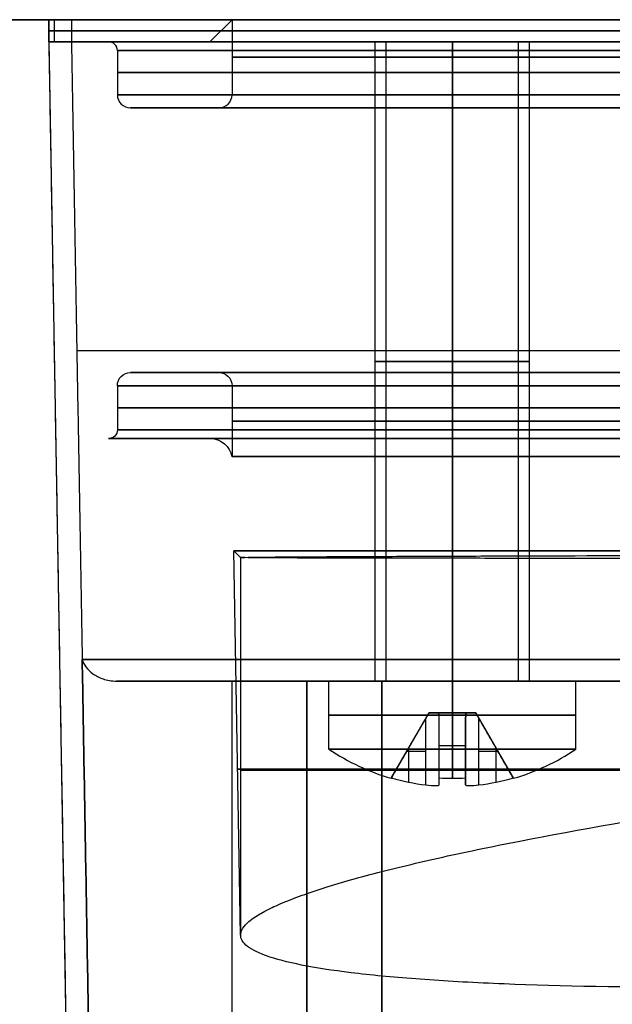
# Model space of a CAD drawing. Header units: millimetres. Extents: x -66 to 114, y 79 to 395.
# Tile 5 of 211: x -41 to -27, y 95 to 117. Entities that reach past the tile are written whole.
import ezdxf

# ---------------------------------------------------------------- set-up
doc = ezdxf.new("R2010")
doc.units = ezdxf.units.MM
doc.layers.add('Layer 01', color=7, linetype='Continuous', true_color=0x000000)

# ---------------------------------------------------------------- blocks, each defined once
blk = doc.blocks.new('Block 01')
at = {"layer": 'Layer 01'}
for p, q in [((-65.05, 116.973, -0.57), (-40.207, 116.973, -0.57)), ((-40.207, 116.973, -0.05), (-40.207, 116.473, -0.05)), ((-36.05, 116.973, -0.05), (-36.55, 116.473, -0.05)), ((-36.05, 116.973, -0.05), (-36.05, 115.273, -0.05)), ((-40.207, 116.723, -12.05), (-40.207, 116.723, 11.95)), ((-40.207, 116.473, -0.05), (-39.609, 82.232, -0.05)), ((-38.85, 116.473, -0.05), (-36.55, 116.473, -0.05)), ((-32.8, 116.473, 30.95), (-32.55, 116.473, 30.95)), ((-32.8, 101.973, 30.95), (-32.8, 116.473, 30.95)), ((-32.8, 116.473, -31.05), (-32.55, 116.473, -31.05)), ((-32.8, 101.973, -31.05), (-32.8, 116.473, -31.05)), ((-32.55, 101.973, 30.95), (-32.55, 116.473, 30.95)), ((-32.55, 101.973, -31.05), (-32.55, 116.473, -31.05)), ((-31.05, 116.473, 32.7), (-31.05, 116.473, 32.45)), ((-31.05, 116.473, 29.45), (-31.05, 116.473, 29.2)), ((-31.05, 116.473, -29.3), (-31.05, 116.473, -29.55)), ((-31.05, 116.473, -32.55), (-31.05, 116.473, -32.8)), ((-29.55, 101.973, 30.95), (-29.55, 116.473, 30.95)), ((-29.55, 116.473, 30.95), (-29.3, 116.473, 30.95)), ((-29.55, 101.973, -31.05), (-29.55, 116.473, -31.05)), ((-29.55, 116.473, -31.05), (-29.3, 116.473, -31.05)), ((-29.3, 101.973, 30.95), (-29.3, 116.473, 30.95)), ((-29.3, 101.973, -31.05), (-29.3, 116.473, -31.05)), ((-38.65, 116.273, -0.05), (-38.65, 115.273, -0.05)), ((-36.35, 114.973, -0.05), (-38.35, 114.973, -0.05)), ((-36.35, 108.973, -0.05), (-38.35, 108.973, -0.05)), ((-38.65, 108.673, -0.05), (-38.65, 107.673, -0.05)), ((-36.05, 108.673, -0.05), (-36.05, 107.065, -0.05)), ((-38.85, 107.473, -0.05), (-36.542, 107.473, -0.05)), ((-35.854, 96.21, -0.05), (-36.006, 104.929, -0.05)), ((-35.854, 104.777, -0.05), (-36.006, 104.929, -0.05)), ((-35.854, 104.777), (-35.854, 96.214)), ((-33.702, 101.973, 31.847), (-35.689, 101.973, 31.847)), ((-35.689, 101.973, -31.947), (-33.702, 101.973, -31.947)), ((-34.35, 101.973, 26.354), (-34.35, 82.465, 26.013)), ((-34.35, 82.465, -26.113), (-34.35, 101.973, -26.454)), ((-33.85, 100.431, -31.05), (-33.85, 101.973, -31.05)), ((-33.85, 100.431, 30.95), (-33.85, 101.973, 30.95)), ((-32.55, 101.973, 30.95), (-32.8, 101.973, 30.95)), ((-32.55, 101.973, -31.05), (-32.8, 101.973, -31.05)), ((-31.947, 101.973, 35.589), (-31.947, 101.973, 33.602)), ((-31.947, 101.973, 28.298), (-31.947, 101.973, 26.394)), ((-31.947, 101.973, -26.494), (-31.947, 101.973, -28.398)), ((-31.947, 101.973, -33.702), (-31.947, 101.973, -35.689)), ((-31.05, 101.973, 32.7), (-31.05, 101.973, 32.45)), ((-31.05, 101.973, 29.45), (-31.05, 101.973, 29.2)), ((-31.05, 101.973, -29.3), (-31.05, 101.973, -29.55)), ((-31.05, 101.973, -32.55), (-31.05, 101.973, -32.8)), ((-29.3, 101.973, 30.95), (-29.55, 101.973, 30.95)), ((-29.3, 101.973, -31.05), (-29.55, 101.973, -31.05)), ((-26.494, 101.973, 31.847), (-28.398, 101.973, 31.847)), ((-28.398, 101.973, -31.947), (-26.494, 101.973, -31.947)), ((-28.25, 100.431, 30.95), (-28.25, 101.973, 30.95)), ((-28.25, 100.431, -31.05), (-28.25, 101.973, -31.05)), ((-32.437, 99.769, 30.95), (-31.58, 101.253, 30.95)), ((-32.437, 99.769, -31.05), (-31.58, 101.253, -31.05)), ((-30.52, 101.253, 30.95), (-31.58, 101.253, 30.95)), ((-30.52, 101.253, -31.05), (-31.58, 101.253, -31.05)), ((-31.05, 101.253, 31.48), (-31.05, 101.253, 30.42)), ((-31.05, 101.253, -30.52), (-31.05, 101.253, -31.58)), ((-31.05, 101.253, 31.48), (-31.05, 99.769, 32.337)), ((-31.05, 99.769, 29.563), (-31.05, 101.253, 30.42)), ((-31.05, 101.253, -30.52), (-31.05, 99.769, -29.663)), ((-31.05, 99.769, -32.437), (-31.05, 101.253, -31.58)), ((-30.52, 101.253, 30.95), (-29.663, 99.769, 30.95)), ((-30.52, 101.253, -31.05), (-29.663, 99.769, -31.05)), ((-32.008, 100.511, 30.65), (-32.008, 100.511, 31.25)), ((-32.008, 100.511, -31.35), (-32.008, 100.511, -30.75)), ((-30.75, 100.507, 31.911), (-31.35, 100.507, 31.911)), ((-30.75, 100.507, 29.989), (-31.35, 100.507, 29.989)), ((-30.75, 100.507, -30.089), (-31.35, 100.507, -30.089)), ((-30.75, 100.507, -32.011), (-31.35, 100.507, -32.011)), ((-30.092, 100.511, 30.65), (-30.092, 100.511, 31.25)), ((-30.092, 100.511, -31.35), (-30.092, 100.511, -30.75)), ((-31.65, 100.375, 31.25), (-32.087, 100.375, 31.25)), ((-31.65, 100.375, 30.65), (-32.087, 100.375, 30.65)), ((-31.65, 100.375, -30.75), (-32.087, 100.375, -30.75)), ((-31.65, 100.375, -31.35), (-32.087, 100.375, -31.35)), ((-32.041, 99.682, 31.25), (-32.041, 100.455, 31.25)), ((-32.041, 99.682, 30.65), (-32.041, 100.455, 30.65)), ((-32.041, 99.682, -30.75), (-32.041, 100.455, -30.75)), ((-32.041, 99.682, -31.35), (-32.041, 100.455, -31.35)), ((-31.35, 99.682, 31.941), (-31.35, 100.455, 31.941)), ((-31.35, 99.682, 29.959), (-31.35, 100.455, 29.959)), ((-31.35, 99.682, -30.059), (-31.35, 100.455, -30.059)), ((-31.35, 99.682, -32.041), (-31.35, 100.455, -32.041)), ((-31.35, 100.375, 31.987), (-31.35, 100.375, 31.55)), ((-31.35, 100.375, 30.35), (-31.35, 100.375, 29.913)), ((-31.35, 100.375, -30.013), (-31.35, 100.375, -30.45)), ((-31.35, 100.375, -31.65), (-31.35, 100.375, -32.087)), ((-30.75, 99.682, 29.959), (-30.75, 100.455, 29.959)), ((-30.75, 99.682, 31.941), (-30.75, 100.455, 31.941)), ((-30.75, 99.682, -32.041), (-30.75, 100.455, -32.041)), ((-30.75, 99.682, -30.059), (-30.75, 100.455, -30.059)), ((-30.75, 100.375, 29.913), (-30.75, 100.375, 30.35)), ((-30.75, 100.375, 31.55), (-30.75, 100.375, 31.987)), ((-30.75, 100.375, -32.087), (-30.75, 100.375, -31.65)), ((-30.75, 100.375, -30.45), (-30.75, 100.375, -30.013)), ((-30.013, 100.375, 30.65), (-30.45, 100.375, 30.65)), ((-30.013, 100.375, 31.25), (-30.45, 100.375, 31.25)), ((-30.013, 100.375, -31.35), (-30.45, 100.375, -31.35)), ((-30.013, 100.375, -30.75), (-30.45, 100.375, -30.75)), ((-30.059, 99.682, 30.65), (-30.059, 100.455, 30.65)), ((-30.059, 99.682, 31.25), (-30.059, 100.455, 31.25)), ((-30.059, 99.682, -31.35), (-30.059, 100.455, -31.35)), ((-30.059, 99.682, -30.75), (-30.059, 100.455, -30.75)), ((-39.908, 99.352, -12.05), (-39.908, 99.352, 11.95))]:
    blk.add_line(p, q, dxfattribs=at)
at = {"layer": 'Layer 01', "extrusion": (3.85101e-15, 1, 1.12545e-23)}
blk.add_arc((38.469, -59.56, 116.973), 4, 274.4425, 360, dxfattribs=at)
at = {"layer": 'Layer 01', "extrusion": (-2.74758e-14, -1, -2.50297e-15)}
blk.add_arc((84.7, -12.05, -116.973), 124.907, 180, 185.20512, dxfattribs=at)
at = {"layer": 'Layer 01', "extrusion": (-9.58611e-16, -1, 8.73269e-17)}
blk.add_arc((-21.747, 21.647, -116.973), 18.019, 95.2051, 174.7949, dxfattribs=at)
at = {"layer": 'Layer 01', "extrusion": (-8.73269e-17, -1, -9.58611e-16)}
blk.add_arc((-21.747, -21.747, -116.973), 18.019, 185.2051, 264.7949, dxfattribs=at)
at = {"layer": 'Layer 01', "extrusion": (0, -1, 0)}
for centre, radius, start, end in [((-0.05, -0.05, -116.973), 36, 90, 270), ((84.7, 11.95, -116.473), 124.907, 174.79488, 180), ((84.7, -12.05, -116.473), 124.907, 180, 185.20512), ((-21.747, 21.647, -116.473), 18.019, 95.2051, 174.7949), ((-21.747, -21.747, -116.473), 18.019, 185.2051, 264.7949), ((-32.65, -32.65, -101.973), 6.196, 0, 90), ((-31.65, 31.55, -100.428), 0.3, 270, 0), ((-31.65, 30.35, -100.428), 0.3, 0, 90), ((-31.65, -30.45, -100.428), 0.3, 270, 0), ((-31.65, -31.65, -100.428), 0.3, 0, 90), ((-31.05, 30.95, -100.431), 2.8, 360, 90), ((-31.05, 30.95, -100.431), 2.8, 270, 0), ((-31.05, -31.05, -100.431), 2.8, 270, 0), ((-30.45, 30.35, -100.428), 0.3, 90, 180), ((-30.45, 31.55, -100.428), 0.3, 180, 270), ((-30.45, -31.65, -100.428), 0.3, 90, 180), ((-30.45, -30.45, -100.428), 0.3, 180, 270), ((0, 0, -99.951), 35.854, 122.5882, 270)]:
    blk.add_arc(centre, radius, start, end, dxfattribs=at)
at = {"layer": 'Layer 01', "extrusion": (0, 1, 0)}
for centre, radius, start, end in [((21.747, 21.647, 116.723), 18.019, 5.2051, 84.7949), ((21.747, -21.747, 116.723), 18.019, 275.2051, 354.7949), ((31.05, 30.95, 109.223), 1.75, 270, 90), ((31.05, -31.05, 109.223), 1.75, 270, 90), ((31.05, 30.95, 109.223), 1.5, 270, 90), ((31.05, -31.05, 109.223), 1.5, 270, 90), ((31.05, 30.95, 109.223), 1.75, 90, 270), ((31.05, 30.95, 109.223), 1.5, 90, 270), ((31.05, -31.05, 109.223), 1.75, 90, 270), ((31.05, -31.05, 109.223), 1.5, 90, 270), ((21.747, 21.647, 101.973), 17.275, 11.6168, 45), ((21.747, -21.747, 101.973), 17.275, 315, 348.3832), ((31.05, -31.05, 101.202), 2.8, 270, 90), ((31.05, 30.95, 101.202), 2.8, 270, 90), ((31.05, 30.95, 101.202), 2.8, 90, 270), ((31.05, -31.05, 101.202), 2.8, 90, 270), ((31.05, -31.05, 100.431), 2.8, 360, 90), ((31.05, 30.95, 100.431), 2.8, 360, 90), ((31.05, 30.95, 100.431), 2.8, 270, 0)]:
    blk.add_arc(centre, radius, start, end, dxfattribs=at)
at = {"layer": 'Layer 01', "extrusion": (-2.78858e-16, 1, -1.8313e-16)}
blk.add_arc((0.05, -0.05, 116.473), 38.8, 270, 90, dxfattribs=at)
at = {"layer": 'Layer 01'}
for centre, radius, start, end in [((-38.85, 116.273, -0.05), 0.2, 0, 90), ((-38.35, 115.273, -0.05), 0.3, 180, 270), ((-36.35, 115.273, -0.05), 0.3, 270, 0), ((-31.05, 104.573, -31.05), 5, 235.9442, 253.8979), ((-31.05, 104.573, 30.95), 5, 235.9442, 253.8979), ((-31.05, 104.573, -31.05), 5, 286.1021, 304.0558), ((-31.05, 104.573, 30.95), 5, 286.1021, 304.0558), ((-31.05, 104.573, -31.05), 5, 286.1021, 304.0558), ((-31.05, 104.573, 30.95), 5, 286.1021, 304.0558), ((-31.05, 104.573, -30.75), 4.991, 253.9235, 263.0954), ((-31.05, 104.573, 31.25), 4.991, 253.9235, 263.0954), ((-31.05, 104.573, 30.65), 4.991, 253.9235, 263.0954), ((-31.05, 104.573, -31.35), 4.991, 253.9235, 263.0954), ((-31.05, 104.573, -30.75), 4.991, 276.9046, 286.0765), ((-31.05, 104.573, 31.25), 4.991, 276.9046, 286.0765), ((-31.05, 104.573, 30.65), 4.991, 276.9046, 286.0765), ((-31.05, 104.573, -31.35), 4.991, 276.9046, 286.0765)]:
    blk.add_arc(centre, radius, start, end, dxfattribs=at)
at = {"layer": 'Layer 01', "extrusion": (0, 1, -1.94669e-16)}
blk.add_arc((0.05, -0.05, 116.473), 36.5, 270, 90, dxfattribs=at)
at = {"layer": 'Layer 01', "extrusion": (2.78858e-16, -1, -4.06024e-15)}
blk.add_arc((-31.05, -31.05, -116.473), 1.75, 90, 270, dxfattribs=at)
at = {"layer": 'Layer 01', "extrusion": (2.78858e-16, -1, 0)}
for start, end in [(90, 270), (270, 90)]:
    blk.add_arc((-31.05, 30.95, -116.473), 1.75, start, end, dxfattribs=at)
at = {"layer": 'Layer 01', "extrusion": (1.06392e-29, -1, -4.73695e-15)}
for centre in [(-31.05, 30.95, -116.473), (-31.05, -31.05, -116.473)]:
    blk.add_arc(centre, 1.5, 90, 270, dxfattribs=at)
at = {"layer": 'Layer 01', "extrusion": (0, 1, 4.73695e-15)}
for centre in [(31.05, 30.95, 116.473), (31.05, -31.05, 116.473)]:
    blk.add_arc(centre, 1.5, 90, 270, dxfattribs=at)
at = {"layer": 'Layer 01', "extrusion": (2.78858e-16, -1, 4.06024e-15)}
blk.add_arc((-31.05, -31.05, -116.473), 1.75, 270, 90, dxfattribs=at)
at = {"layer": 'Layer 01', "extrusion": (2.78858e-16, -1, 3.68157e-16)}
for centre in [(-0.05, -0.05, -116.273), (-0.05, -0.05, -115.273)]:
    blk.add_arc(centre, 38.6, 90, 270, dxfattribs=at)
at = {"layer": 'Layer 01', "extrusion": (2.77556e-16, -1, 3.88578e-16)}
for centre in [(-0.05, -0.05, -116.123), (-0.05, -0.05, -107.869)]:
    blk.add_arc(centre, 36, 90, 270, dxfattribs=at)
at = {"layer": 'Layer 01', "extrusion": (2.77556e-16, -1, 3.60822e-16)}
for centre in [(-0.05, -0.05, -115.773), (-0.05, -0.05, -108.173)]:
    blk.add_arc(centre, 38.6, 90, 270, dxfattribs=at)
at = {"layer": 'Layer 01', "extrusion": (-2.78858e-16, 1, -3.94746e-16)}
blk.add_arc((0.05, -0.05, 115.273), 36, 270, 90, dxfattribs=at)
at = {"layer": 'Layer 01', "extrusion": (2.77556e-16, -1, 4.57967e-16)}
for centre, radius in [((-0.05, -0.05, -115.273), 36), ((-0.05, -0.05, -114.973), 38.3)]:
    blk.add_arc(centre, radius, 90, 270, dxfattribs=at)
at = {"layer": 'Layer 01', "extrusion": (2.78858e-16, -1, 3.71041e-16)}
for centre in [(-0.05, -0.05, -114.973), (-0.05, -0.05, -108.973)]:
    blk.add_arc(centre, 38.3, 90, 270, dxfattribs=at)
at = {"layer": 'Layer 01', "extrusion": (2.78858e-16, -1, 3.91484e-16)}
for centre in [(-0.05, -0.05, -114.973), (-0.05, -0.05, -108.973)]:
    blk.add_arc(centre, 36.3, 90, 270, dxfattribs=at)
at = {"layer": 'Layer 01', "extrusion": (-2.11336e-16, 1, -6.34009e-16)}
blk.add_arc((21.747, 21.647, 109.469), 17.897, 5.2051, 84.7949, dxfattribs=at)
at = {"layer": 'Layer 01', "extrusion": (-4.59241e-16, -4.56665e-16, -1)}
blk.add_arc((38.35, 108.673, 0.05), 0.3, 0, 90, dxfattribs=at)
at = {"layer": 'Layer 01', "extrusion": (-2.77556e-16, 1, -4.57967e-16)}
for centre, radius in [((0.05, -0.05, 108.973), 38.3), ((0.05, -0.05, 108.673), 36), ((0.05, -0.05, 107.473), 38.8)]:
    blk.add_arc(centre, radius, 270, 90, dxfattribs=at)
at = {"layer": 'Layer 01', "extrusion": (-4.59157e-16, -4.56665e-16, -1)}
blk.add_arc((36.35, 108.673, 0.05), 0.3, 90, 180, dxfattribs=at)
at = {"layer": 'Layer 01', "extrusion": (-2.78858e-16, 1, -3.68157e-16)}
for centre in [(0.05, -0.05, 108.673), (0.05, -0.05, 107.673)]:
    blk.add_arc(centre, 38.6, 270, 90, dxfattribs=at)
at = {"layer": 'Layer 01', "extrusion": (2.78858e-16, -1, 3.94746e-16)}
blk.add_arc((-0.05, -0.05, -108.673), 36, 90, 270, dxfattribs=at)
at = {"layer": 'Layer 01', "extrusion": (-4.59222e-16, -4.56665e-16, -1)}
blk.add_arc((38.85, 107.673, 0.05), 0.2, 180, 270, dxfattribs=at)
at = {"layer": 'Layer 01', "extrusion": (2.78858e-16, -1, 3.66259e-16)}
blk.add_arc((-0.05, -0.05, -107.473), 38.8, 90, 270, dxfattribs=at)
at = {"layer": 'Layer 01', "extrusion": (-2.78858e-16, 1, -3.89429e-16)}
blk.add_arc((0.05, -0.05, 107.473), 36.492, 270, 90, dxfattribs=at)
at = {"layer": 'Layer 01', "extrusion": (-4.59243e-16, -4.59269e-16, -1)}
blk.add_arc((36.542, 106.973, 0.05), 0.5, 90, 169.4346, dxfattribs=at)
at = {"layer": 'Layer 01', "extrusion": (-2.78858e-16, 1, 1.28326e-31)}
blk.add_arc((0.05, -0.05, 107.065), 36, 270, 90, dxfattribs=at)
at = {"layer": 'Layer 01', "extrusion": (2.78858e-16, -1, -9.83472e-32)}
blk.add_arc((-0.05, -0.05, -104.929), 35.956, 90, 270, dxfattribs=at)
at = {"layer": 'Layer 01', "extrusion": (8.56594e-17, -1, 7.97611e-16)}
blk.add_arc((-21.747, 21.647, -102.465), 17.775, 95.2051, 174.7949, dxfattribs=at)
at = {"layer": 'Layer 01', "extrusion": (3.49312e-16, -1, 1.23258e-15)}
blk.add_arc((-21.747, -21.747, -102.465), 17.775, 185.2051, 264.7949, dxfattribs=at)
at = {"layer": 'Layer 01', "extrusion": (-7.70981e-16, 1, -2.86182e-16)}
blk.add_arc((21.747, 21.647, 101.973), 17.275, 11.6168, 78.3832, dxfattribs=at)
at = {"layer": 'Layer 01', "extrusion": (-1.78225e-16, -1, 3.79837e-16)}
blk.add_arc((-36.05, 22.95, -101.973), 3.404, 90, 140.2733, dxfattribs=at)
at = {"layer": 'Layer 01', "extrusion": (-1.11809e-16, -1, -1.18067e-14)}
blk.add_arc((-36.05, -23.05, -101.973), 3.404, 219.7267, 270, dxfattribs=at)
at = {"layer": 'Layer 01', "extrusion": (2.58274e-15, 1, 4.68412e-16)}
blk.add_arc((21.747, -21.747, 101.973), 17.275, 281.6168, 348.3832, dxfattribs=at)
at = {"layer": 'Layer 01', "extrusion": (2.78858e-16, -1, -2.53765e-15)}
blk.add_arc((-31.05, -31.05, -101.973), 2.8, 90, 270, dxfattribs=at)
at = {"layer": 'Layer 01', "extrusion": (2.78858e-16, -1, -1.76911e-31)}
blk.add_arc((-31.05, 30.95, -101.973), 2.8, 90, 270, dxfattribs=at)
at = {"layer": 'Layer 01', "extrusion": (-2.78858e-16, 1, 0)}
for start, end in [(270, 90), (90, 270)]:
    blk.add_arc((31.05, 30.95, 101.973), 1.75, start, end, dxfattribs=at)
at = {"layer": 'Layer 01', "extrusion": (-2.78858e-16, 1, -4.06024e-15)}
blk.add_arc((31.05, -31.05, 101.973), 1.75, 270, 90, dxfattribs=at)
at = {"layer": 'Layer 01', "extrusion": (2.29355e-15, -1, -1.33815e-29)}
blk.add_arc((-32.65, 32.55, -101.973), 6.196, 270, 360, dxfattribs=at)
at = {"layer": 'Layer 01', "extrusion": (-2.78858e-16, 1, -3.30234e-31)}
blk.add_arc((31.05, 30.95, 101.973), 1.5, 270, 90, dxfattribs=at)
at = {"layer": 'Layer 01', "extrusion": (-2.78858e-16, 1, -4.73695e-15)}
blk.add_arc((31.05, -31.05, 101.973), 1.5, 270, 90, dxfattribs=at)
at = {"layer": 'Layer 01', "extrusion": (2.78858e-16, -1, 1.76911e-31)}
blk.add_arc((-31.05, 30.95, -101.973), 2.8, 270, 90, dxfattribs=at)
at = {"layer": 'Layer 01', "extrusion": (2.78858e-16, -1, 2.53765e-15)}
blk.add_arc((-31.05, -31.05, -101.973), 2.8, 270, 90, dxfattribs=at)
at = {"layer": 'Layer 01', "extrusion": (-2.78858e-16, 1, 3.30234e-31)}
blk.add_arc((31.05, 30.95, 101.973), 1.5, 90, 270, dxfattribs=at)
at = {"layer": 'Layer 01', "extrusion": (-2.78858e-16, 1, 4.06024e-15)}
blk.add_arc((31.05, -31.05, 101.973), 1.75, 90, 270, dxfattribs=at)
at = {"layer": 'Layer 01', "extrusion": (-2.78858e-16, 1, 4.73695e-15)}
blk.add_arc((31.05, -31.05, 101.973), 1.5, 90, 270, dxfattribs=at)
at = {"layer": 'Layer 01', "extrusion": (8.41421e-14, -1, -2.00666e-14)}
blk.add_arc((-31.65, 31.55, -101.253), 0.3, 283.4833, 346.5167, dxfattribs=at)
at = {"layer": 'Layer 01', "extrusion": (2.04308e-14, -1, 8.45064e-14)}
blk.add_arc((-31.65, 30.35, -101.253), 0.3, 13.4833, 76.5167, dxfattribs=at)
at = {"layer": 'Layer 01', "extrusion": (3.13786e-16, -1, -3.13786e-16)}
blk.add_arc((-31.65, -30.45, -101.253), 0.3, 283.4833, 346.5167, dxfattribs=at)
at = {"layer": 'Layer 01', "extrusion": (-1.00662e-16, -1, -1.00662e-16)}
blk.add_arc((-31.65, -31.65, -101.253), 0.3, 13.4833, 76.5167, dxfattribs=at)
at = {"layer": 'Layer 01', "extrusion": (-8.49763e-14, -1, 2.09008e-14)}
blk.add_arc((-30.45, 30.35, -101.253), 0.3, 103.4833, 166.5167, dxfattribs=at)
at = {"layer": 'Layer 01', "extrusion": (-1.99869e-14, -1, -8.40624e-14)}
blk.add_arc((-30.45, 31.55, -101.253), 0.3, 193.4833, 256.5167, dxfattribs=at)
at = {"layer": 'Layer 01', "extrusion": (-6.91966e-16, -1, 6.91966e-16)}
blk.add_arc((-30.45, -31.65, -101.253), 0.3, 103.4833, 166.5167, dxfattribs=at)
at = {"layer": 'Layer 01', "extrusion": (2.21982e-16, -1, 2.21982e-16)}
blk.add_arc((-30.45, -30.45, -101.253), 0.3, 193.4833, 256.5167, dxfattribs=at)
at = {"layer": 'Layer 01', "extrusion": (-2.15009e-30, 1, -2.15009e-30)}
blk.add_arc((31.05, -31.05, 100.431), 2.8, 270, 0, dxfattribs=at)
at = {"layer": 'Layer 01', "extrusion": (2.78858e-16, -1, 2.78858e-16)}
blk.add_arc((-31.05, -31.05, -100.431), 2.8, 360, 90, dxfattribs=at)
at = {"layer": 'Layer 01', "extrusion": (-1, -3.18628e-31, -4.59192e-16)}
for centre, start, end in [((-104.573, -31.05, 31.05), 16.1021, 34.0558), ((-104.573, 30.95, 31.05), 16.1021, 34.0558), ((-104.573, 30.95, 31.05), 325.9442, 343.8979), ((-104.573, -31.05, 31.05), 325.9442, 343.8979)]:
    blk.add_arc(centre, 5, start, end, dxfattribs=at)
at = {"layer": 'Layer 01', "extrusion": (-2.79051e-16, 1, -4.59441e-16)}
blk.add_arc((0.05, -0.05, 99.977), 35.869, 270, 57.8998, dxfattribs=at)
at = {"layer": 'Layer 01', "extrusion": (-0.866025, 0.5, -7.73405e-15)}
blk.add_arc((-75.038, 30.95, 77.976), 4.854, 360, 3.5437, dxfattribs=at)
at = {"layer": 'Layer 01', "extrusion": (0.866025, -0.5, -7.93265e-15)}
blk.add_arc((75.038, 30.95, -77.976), 4.854, 180, 183.5437, dxfattribs=at)
at = {"layer": 'Layer 01', "extrusion": (-0.866025, 0.5, 1.13283e-13)}
blk.add_arc((-75.038, -31.05, 77.976), 4.854, 360, 3.5437, dxfattribs=at)
at = {"layer": 'Layer 01', "extrusion": (0.866025, -0.5, 7.40284e-14)}
blk.add_arc((75.038, -31.05, -77.976), 4.854, 180, 183.5437, dxfattribs=at)
at = {"layer": 'Layer 01', "extrusion": (0, 0.5, 0.866025)}
blk.add_arc((31.05, -75.088, 77.889), 4.854, 86.4563, 93.5437, dxfattribs=at)
at = {"layer": 'Layer 01', "extrusion": (-1, -1.04361e-13, 2.12146e-14)}
blk.add_arc((-104.573, 30.95, 31.35), 4.991, 6.9046, 16.0765, dxfattribs=at)
at = {"layer": 'Layer 01', "extrusion": (1, -4.93224e-15, -1.00263e-15)}
for centre in [(104.573, 30.95, -31.35), (104.573, -31.05, -31.35)]:
    blk.add_arc(centre, 4.991, 186.9046, 196.0765, dxfattribs=at)
at = {"layer": 'Layer 01', "extrusion": (5.1279e-15, -0.5, 0.866025)}
blk.add_arc((-31.05, 106.038, -24.282), 4.854, 266.4563, 273.5437, dxfattribs=at)
at = {"layer": 'Layer 01', "extrusion": (-6.71448e-15, 0.5, 0.866025)}
blk.add_arc((31.05, -106.088, 24.196), 4.854, 86.4563, 93.5437, dxfattribs=at)
at = {"layer": 'Layer 01', "extrusion": (-1, -9.30937e-14, 1.89242e-14)}
blk.add_arc((-104.573, -31.05, 31.35), 4.991, 6.9046, 16.0765, dxfattribs=at)
at = {"layer": 'Layer 01', "extrusion": (1.18424e-14, -0.5, 0.866025)}
blk.add_arc((-31.05, 75.038, -77.976), 4.854, 266.4563, 273.5437, dxfattribs=at)
at = {"layer": 'Layer 01', "extrusion": (-1, 6.12688e-14, 7.9123e-15)}
for centre in [(-104.573, 30.95, 30.75), (-104.573, -31.05, 30.75)]:
    blk.add_arc(centre, 4.991, 343.9235, 353.0954, dxfattribs=at)
at = {"layer": 'Layer 01', "extrusion": (1, -5.60588e-14, 6.8532e-15)}
blk.add_arc((104.573, 30.95, -30.75), 4.991, 163.9235, 173.0954, dxfattribs=at)
at = {"layer": 'Layer 01', "extrusion": (1, -6.7184e-14, 9.11474e-15)}
blk.add_arc((104.573, -31.05, -30.75), 4.991, 163.9235, 173.0954, dxfattribs=at)
at = {"layer": 'Layer 01', "extrusion": (-0.866025, -0.5, 5.27907e-14)}
blk.add_arc((-106.088, 30.95, -24.196), 4.854, 356.4563, 0, dxfattribs=at)
at = {"layer": 'Layer 01', "extrusion": (0.866025, 0.5, 4.66374e-14)}
blk.add_arc((106.088, 30.95, 24.196), 4.854, 176.4563, 180, dxfattribs=at)
at = {"layer": 'Layer 01', "extrusion": (-0.866025, -0.5, 3.1549e-14)}
blk.add_arc((-106.088, -31.05, -24.196), 4.854, 356.4563, 0, dxfattribs=at)
at = {"layer": 'Layer 01', "extrusion": (0.866025, 0.5, 4.60195e-14)}
blk.add_arc((106.088, -31.05, 24.196), 4.854, 176.4563, 180, dxfattribs=at)
at = {"layer": 'Layer 01'}
for points in [[(-40.207, 116.973, 11.95), (-40.207, 116.723, 11.95), (-40.207, 116.473, 11.95)], [(-40.207, 116.973, -12.05), (-40.207, 116.973, -0.05), (-40.207, 116.973, 11.95)], [(-40.207, 116.473, -12.05), (-40.207, 116.723, -12.05), (-40.207, 116.973, -12.05)], [(-40.078, 116.473, 17.622), (-40.078, 116.723, 17.622), (-40.078, 116.973, 17.622)], [(-40.078, 116.473, -17.722), (-40.078, 116.723, -17.722), (-40.078, 116.973, -17.722)], [(-39.692, 116.973, 23.282), (-39.692, 116.723, 23.282), (-39.692, 116.473, 23.282)], [(-39.692, 116.973, -23.382), (-39.692, 116.723, -23.382), (-39.692, 116.473, -23.382)], [(-30.55, 116.973, 60.242), (-30.55, 116.973, 59.661), (-30.55, 116.973, 59.08)], [(-40.207, 116.473, 11.95), (-39.908, 99.352, 11.95), (-39.609, 82.232, 11.95)], [(-40.207, 116.473, -12.05), (-39.908, 99.352, -12.05), (-39.609, 82.232, -12.05)], [(-40.207, 116.473, 11.95), (-40.207, 116.473, -0.05), (-40.207, 116.473, -12.05)], [(-39.692, 116.473, 23.282), (-39.57, 109.469, 23.271), (-39.448, 102.465, 23.26)], [(-39.692, 116.473, -23.382), (-39.57, 109.469, -23.371), (-39.448, 102.465, -23.36)], [(-31.05, 116.473, 32.7), (-31.05, 109.223, 32.7), (-31.05, 101.973, 32.7)], [(-31.05, 101.973, 29.2), (-31.05, 109.223, 29.2), (-31.05, 116.473, 29.2)], [(-31.05, 101.973, 32.45), (-31.05, 109.223, 32.45), (-31.05, 116.473, 32.45)], [(-31.05, 116.473, 29.45), (-31.05, 109.223, 29.45), (-31.05, 101.973, 29.45)], [(-31.05, 116.473, -29.3), (-31.05, 109.223, -29.3), (-31.05, 101.973, -29.3)], [(-31.05, 101.973, -32.8), (-31.05, 109.223, -32.8), (-31.05, 116.473, -32.8)], [(-31.05, 101.973, -29.55), (-31.05, 109.223, -29.55), (-31.05, 116.473, -29.55)], [(-31.05, 116.473, -32.55), (-31.05, 109.223, -32.55), (-31.05, 101.973, -32.55)], [(-39.448, 102.465, 23.26), (-39.275, 92.465, 23.244), (-39.101, 82.465, 23.228)], [(-39.101, 82.465, -23.328), (-39.275, 92.465, -23.344), (-39.448, 102.465, -23.36)], [(-32.65, 101.973, 26.354), (-34.35, 101.973, 26.354), (-36.05, 101.973, 26.354)], [(-36.05, 82.465, -26.113), (-36.05, 92.219, -26.284), (-36.05, 101.973, -26.454)], [(-36.05, 101.973, -26.454), (-34.35, 101.973, -26.454), (-32.65, 101.973, -26.454)], [(-36.05, 82.465, 26.013), (-36.05, 92.219, 26.184), (-36.05, 101.973, 26.354)], [(-32.65, 82.465, 26.013), (-32.65, 92.219, 26.184), (-32.65, 101.973, 26.354)], [(-32.65, 101.973, -26.454), (-32.65, 92.219, -26.284), (-32.65, 82.465, -26.113)], [(-31.05, 100.431, -28.25), (-31.05, 101.202, -28.25), (-31.05, 101.973, -28.25)], [(-31.05, 101.973, -33.85), (-31.05, 101.202, -33.85), (-31.05, 100.431, -33.85)], [(-31.05, 100.431, 33.75), (-31.05, 101.202, 33.75), (-31.05, 101.973, 33.75)], [(-31.05, 101.973, 28.15), (-31.05, 101.202, 28.15), (-31.05, 100.431, 28.15)], [(-31.58, 101.253, 30.642), (-31.58, 101.253, 30.95), (-31.58, 101.253, 31.258)], [(-31.58, 101.253, -31.358), (-31.58, 101.253, -31.05), (-31.58, 101.253, -30.742)], [(-31.358, 101.253, 31.48), (-31.05, 101.253, 31.48), (-30.742, 101.253, 31.48)], [(-30.742, 101.253, 30.42), (-31.05, 101.253, 30.42), (-31.358, 101.253, 30.42)], [(-31.358, 101.253, -30.52), (-31.05, 101.253, -30.52), (-30.742, 101.253, -30.52)], [(-30.742, 101.253, -31.58), (-31.05, 101.253, -31.58), (-31.358, 101.253, -31.58)], [(-30.52, 101.253, 31.258), (-30.52, 101.253, 30.95), (-30.52, 101.253, 30.642)], [(-30.52, 101.253, -30.742), (-30.52, 101.253, -31.05), (-30.52, 101.253, -31.358)], [(-32.432, 99.778, 30.65), (-32.041, 100.455, 30.65), (-31.65, 101.132, 30.65)], [(-32.432, 99.778, 31.25), (-32.041, 100.455, 31.25), (-31.65, 101.132, 31.25)], [(-32.432, 99.778, -31.35), (-32.041, 100.455, -31.35), (-31.65, 101.132, -31.35)], [(-32.432, 99.778, -30.75), (-32.041, 100.455, -30.75), (-31.65, 101.132, -30.75)], [(-31.65, 99.619, 31.25), (-31.65, 100.375, 31.25), (-31.65, 101.132, 31.25)], [(-31.65, 99.619, 30.65), (-31.65, 100.375, 30.65), (-31.65, 101.132, 30.65)], [(-31.65, 99.619, -30.75), (-31.65, 100.375, -30.75), (-31.65, 101.132, -30.75)], [(-31.65, 99.619, -31.35), (-31.65, 100.375, -31.35), (-31.65, 101.132, -31.35)], [(-31.35, 99.778, 32.332), (-31.35, 100.455, 31.941), (-31.35, 101.132, 31.55)], [(-31.35, 99.619, 31.55), (-31.35, 100.375, 31.55), (-31.35, 101.132, 31.55)], [(-31.35, 99.619, 30.35), (-31.35, 100.375, 30.35), (-31.35, 101.132, 30.35)], [(-31.35, 99.778, 29.568), (-31.35, 100.455, 29.959), (-31.35, 101.132, 30.35)], [(-31.35, 99.778, -29.668), (-31.35, 100.455, -30.059), (-31.35, 101.132, -30.45)], [(-31.35, 99.619, -30.45), (-31.35, 100.375, -30.45), (-31.35, 101.132, -30.45)], [(-31.35, 99.619, -31.65), (-31.35, 100.375, -31.65), (-31.35, 101.132, -31.65)], [(-31.35, 99.778, -32.432), (-31.35, 100.455, -32.041), (-31.35, 101.132, -31.65)], [(-30.75, 101.132, 31.55), (-30.75, 100.455, 31.941), (-30.75, 99.778, 32.332)], [(-30.75, 99.778, 29.568), (-30.75, 100.455, 29.959), (-30.75, 101.132, 30.35)], [(-30.75, 99.619, 30.35), (-30.75, 100.375, 30.35), (-30.75, 101.132, 30.35)], [(-30.75, 99.619, 31.55), (-30.75, 100.375, 31.55), (-30.75, 101.132, 31.55)], [(-30.75, 101.132, -30.45), (-30.75, 100.455, -30.059), (-30.75, 99.778, -29.668)], [(-30.75, 99.778, -32.432), (-30.75, 100.455, -32.041), (-30.75, 101.132, -31.65)], [(-30.75, 99.619, -31.65), (-30.75, 100.375, -31.65), (-30.75, 101.132, -31.65)], [(-30.75, 99.619, -30.45), (-30.75, 100.375, -30.45), (-30.75, 101.132, -30.45)], [(-30.45, 99.619, 30.65), (-30.45, 100.375, 30.65), (-30.45, 101.132, 30.65)], [(-29.668, 99.778, 31.25), (-30.059, 100.455, 31.25), (-30.45, 101.132, 31.25)], [(-29.668, 99.778, 30.65), (-30.059, 100.455, 30.65), (-30.45, 101.132, 30.65)], [(-30.45, 99.619, 31.25), (-30.45, 100.375, 31.25), (-30.45, 101.132, 31.25)], [(-30.45, 99.619, -31.35), (-30.45, 100.375, -31.35), (-30.45, 101.132, -31.35)], [(-29.668, 99.778, -30.75), (-30.059, 100.455, -30.75), (-30.45, 101.132, -30.75)], [(-29.668, 99.778, -31.35), (-30.059, 100.455, -31.35), (-30.45, 101.132, -31.35)], [(-30.45, 99.619, -30.75), (-30.45, 100.375, -30.75), (-30.45, 101.132, -30.75)]]:
    blk.add_open_spline(points, degree=2, dxfattribs=at)
for points, weights, degree in [([(-40.207, 116.723, 11.95), (-40.207, 116.723, 17.628), (-39.692, 116.723, 23.282)], [0.999998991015, 0.998967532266, 0.999998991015], 2), ([(-39.692, 116.723, -23.382), (-40.207, 116.723, -17.728), (-40.207, 116.723, -12.05)], [0.999998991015, 0.998967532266, 0.999998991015], 2), ([(-31.65, 101.132, 30.65), (-31.626, 101.173, 30.65), (-31.603, 101.214, 30.647), (-31.58, 101.253, 30.642)], [1, 0.99539040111, 0.99539040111, 1], 3), ([(-31.65, 101.132, 31.25), (-31.626, 101.173, 31.25), (-31.603, 101.214, 31.253), (-31.58, 101.253, 31.258)], [1, 0.99539040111, 0.99539040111, 1], 3), ([(-31.65, 101.132, -31.35), (-31.626, 101.173, -31.35), (-31.603, 101.214, -31.353), (-31.58, 101.253, -31.358)], [1, 0.99539040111, 0.99539040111, 1], 3), ([(-31.65, 101.132, -30.75), (-31.626, 101.173, -30.75), (-31.603, 101.214, -30.747), (-31.58, 101.253, -30.742)], [1, 0.99539040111, 0.99539040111, 1], 3), ([(-31.35, 101.132, 31.55), (-31.35, 101.173, 31.526), (-31.353, 101.214, 31.503), (-31.358, 101.253, 31.48)], [1, 0.99539040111, 0.99539040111, 1], 3), ([(-31.35, 101.132, 30.35), (-31.35, 101.173, 30.374), (-31.353, 101.214, 30.397), (-31.358, 101.253, 30.42)], [1, 0.99539040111, 0.99539040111, 1], 3), ([(-31.35, 101.132, -30.45), (-31.35, 101.173, -30.474), (-31.353, 101.214, -30.497), (-31.358, 101.253, -30.52)], [1, 0.99539040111, 0.99539040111, 1], 3), ([(-31.35, 101.132, -31.65), (-31.35, 101.173, -31.626), (-31.353, 101.214, -31.603), (-31.358, 101.253, -31.58)], [1, 0.99539040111, 0.99539040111, 1], 3), ([(-30.742, 101.253, 31.48), (-30.747, 101.214, 31.503), (-30.75, 101.173, 31.526), (-30.75, 101.132, 31.55)], [1, 0.99539040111, 0.99539040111, 1], 3), ([(-30.75, 101.132, 30.35), (-30.75, 101.173, 30.374), (-30.747, 101.214, 30.397), (-30.742, 101.253, 30.42)], [1, 0.99539040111, 0.99539040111, 1], 3), ([(-30.742, 101.253, -30.52), (-30.747, 101.214, -30.497), (-30.75, 101.173, -30.474), (-30.75, 101.132, -30.45)], [1, 0.99539040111, 0.99539040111, 1], 3), ([(-30.75, 101.132, -31.65), (-30.75, 101.173, -31.626), (-30.747, 101.214, -31.603), (-30.742, 101.253, -31.58)], [1, 0.99539040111, 0.99539040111, 1], 3), ([(-30.45, 101.132, 31.25), (-30.474, 101.173, 31.25), (-30.497, 101.214, 31.253), (-30.52, 101.253, 31.258)], [1, 0.99539040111, 0.99539040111, 1], 3), ([(-30.45, 101.132, 30.65), (-30.474, 101.173, 30.65), (-30.497, 101.214, 30.647), (-30.52, 101.253, 30.642)], [1, 0.99539040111, 0.99539040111, 1], 3), ([(-30.45, 101.132, -30.75), (-30.474, 101.173, -30.75), (-30.497, 101.214, -30.747), (-30.52, 101.253, -30.742)], [1, 0.99539040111, 0.99539040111, 1], 3), ([(-30.45, 101.132, -31.35), (-30.474, 101.173, -31.35), (-30.497, 101.214, -31.353), (-30.52, 101.253, -31.358)], [1, 0.99539040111, 0.99539040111, 1], 3)]:
    blk.add_rational_spline(points, weights, degree=degree, dxfattribs=at)
for points, knots in [([(-0.05, 104.777, -35.854), (-2.383, 104.774, -35.85), (-4.71, 104.771, -35.622), (-9.349, 104.766, -34.694), (-11.584, 104.763, -34.011), (-14.817, 104.761, -32.67), (-15.874, 104.76, -32.17), (-17.947, 104.759, -31.061), (-18.965, 104.758, -30.45), (-21.897, 104.757, -28.487), (-23.712, 104.756, -26.996), (-27.053, 104.756, -23.647), (-28.535, 104.757, -21.834), (-30.484, 104.758, -18.91), (-31.088, 104.759, -17.901), (-32.2, 104.76, -15.813), (-32.7, 104.761, -14.75), (-34.037, 104.763, -11.508), (-34.713, 104.766, -9.275), (-35.398, 104.769, -5.817), (-35.571, 104.771, -4.643), (-35.799, 104.774, -2.306), (-35.854, 104.775, -1.139), (-35.853, 104.779, 1.193), (-35.795, 104.78, 2.359), (-35.623, 104.783, 4.105), (-35.551, 104.784, 4.687), (-35.378, 104.786, 5.85), (-35.277, 104.787, 6.433), (-34.699, 104.792, 9.328), (-34.018, 104.796, 11.562), (-32.679, 104.802, 14.796), (-32.179, 104.804, 15.855), (-31.347, 104.808, 17.412), (-31.055, 104.809, 17.927), (-30.449, 104.811, 18.939), (-30.134, 104.812, 19.436), (-28.506, 104.818, 21.872), (-27.027, 104.822, 23.675), (-24.958, 104.828, 25.747), (-24.534, 104.829, 26.152), (-23.661, 104.832, 26.944), (-23.213, 104.833, 27.331), (-21.847, 104.836, 28.453), (-20.906, 104.838, 29.151), (-17.995, 104.845, 31.098), (-15.938, 104.85, 32.203), (-13.217, 104.855, 33.334), (-12.664, 104.856, 33.548), (-11.555, 104.858, 33.946), (-10.998, 104.859, 34.13), (-9.318, 104.862, 34.641), (-8.186, 104.864, 34.926), (-5.899, 104.868, 35.384), (-4.745, 104.87, 35.558), (-2.995, 104.873, 35.733), (-2.409, 104.874, 35.777), (-1.23, 104.875, 35.837), (-0.638, 104.876, 35.853), (-0.05, 104.877, 35.854)], [0, 0, 0, 0, 7.040323, 7.040323, 14.080647, 14.080647, 17.600808, 17.600808, 21.12097, 21.12097, 28.161293, 28.161293, 35.201616, 35.201616, 38.721778, 38.721778, 42.24194, 42.24194, 49.282263, 49.282263, 52.802425, 52.802425, 56.322586, 56.322586, 59.842748, 59.842748, 61.602829, 61.602829, 63.36291, 63.36291, 70.403233, 70.403233, 73.923395, 73.923395, 75.683475, 75.683475, 77.443556, 77.443556, 84.48388, 84.48388, 86.24396, 86.24396, 88.004041, 88.004041, 91.524203, 91.524203, 98.564526, 98.564526, 100.324607, 100.324607, 102.084688, 102.084688, 105.604849, 105.604849, 109.125011, 109.125011, 110.885092, 110.885092, 112.645173, 112.645173, 112.645173, 112.645173]), ([(-39.448, 102.465, 23.26), (-39.432, 102.407, 23.425), (-39.404, 102.349, 23.593), (-39.323, 102.24, 23.918), (-39.27, 102.188, 24.077), (-39.141, 102.096, 24.391), (-39.063, 102.054, 24.547), (-38.883, 101.993, 24.845), (-38.782, 101.973, 24.988), (-38.668, 101.973, 25.126)], [-2.122945, -2.122945, -2.122945, -2.122945, -1.592209, -1.592209, -1.061473, -1.061473, -0.530736, -0.530736, 0, 0, 0, 0]), ([(-39.448, 102.465, -23.36), (-39.416, 102.349, -23.694), (-39.335, 102.235, -24.02), (-39.141, 102.096, -24.491), (-39.063, 102.054, -24.647), (-38.883, 101.993, -24.945), (-38.782, 101.973, -25.088), (-38.668, 101.973, -25.226)], [0, 0, 0, 0, 1.062895, 1.062895, 1.594343, 1.594343, 2.12579, 2.12579, 2.12579, 2.12579]), ([(-0.05, 96.21, -35.854), (-2.388, 96.023, -35.85), (-4.711, 95.855, -35.621), (-7.598, 95.67, -35.044), (-8.175, 95.635, -34.914), (-9.323, 95.566, -34.625), (-9.891, 95.533, -34.467), (-11.578, 95.439, -33.953), (-12.679, 95.383, -33.557), (-14.838, 95.282, -32.66), (-15.896, 95.237, -32.159), (-17.447, 95.18, -31.328), (-17.959, 95.162, -31.037), (-18.971, 95.13, -30.429), (-19.472, 95.115, -30.111), (-21.933, 95.05, -28.461), (-23.756, 95.024, -26.959), (-27.102, 95.026, -23.593), (-28.581, 95.053, -21.773), (-30.523, 95.132, -18.847), (-31.123, 95.165, -17.839), (-31.952, 95.223, -16.276), (-32.217, 95.245, -15.745), (-32.719, 95.29, -14.673), (-32.956, 95.315, -14.133), (-34.07, 95.443, -11.412), (-34.74, 95.569, -9.173), (-35.301, 95.754, -6.296), (-35.4, 95.793, -5.716), (-35.569, 95.872, -4.55), (-35.639, 95.914, -3.961), (-35.806, 96.042, -2.198), (-35.858, 96.131, -1.027), (-35.844, 96.413, 2.477), (-35.609, 96.617, 4.799), (-35.025, 96.895, 7.685), (-34.894, 96.951, 8.262), (-34.604, 97.066, 9.402), (-34.446, 97.123, 9.966), (-33.931, 97.299, 11.643), (-33.138, 97.537, 13.835), (-32.137, 97.786, 15.939), (-31.307, 97.976, 17.485), (-31.017, 98.039, 17.994), (-30.409, 98.169, 19.002), (-30.092, 98.234, 19.501), (-28.457, 98.559, 21.937), (-26.976, 98.821, 23.732), (-24.503, 99.216, 26.2), (-23.636, 99.348, 26.985), (-22.27, 99.546, 28.104), (-21.805, 99.612, 28.467), (-20.862, 99.743, 29.165), (-20.384, 99.808, 29.501), (-17.957, 100.132, 31.12), (-15.906, 100.383, 32.218), (-13.202, 100.688, 33.34), (-12.654, 100.749, 33.551), (-11.545, 100.869, 33.949), (-10.984, 100.929, 34.135), (-9.299, 101.104, 34.647), (-8.166, 101.217, 34.931), (-4.738, 101.546, 35.616), (-2.414, 101.75, 35.85), (-0.05, 101.939, 35.854)], [0, 0, 0, 0, 7.062719, 7.062719, 8.828399, 8.828399, 10.594079, 10.594079, 14.125438, 14.125438, 17.656798, 17.656798, 19.422477, 19.422477, 21.188157, 21.188157, 28.250876, 28.250876, 35.313595, 35.313595, 38.844955, 38.844955, 40.610635, 40.610635, 42.376314, 42.376314, 49.439033, 49.439033, 51.204713, 51.204713, 52.970393, 52.970393, 56.501752, 56.501752, 63.564471, 63.564471, 65.330151, 65.330151, 67.095831, 67.095831, 70.627191, 74.15855, 74.15855, 75.92423, 75.92423, 77.68991, 77.68991, 84.752629, 84.752629, 88.283988, 88.283988, 90.049668, 90.049668, 91.815348, 91.815348, 98.878067, 98.878067, 100.643746, 100.643746, 102.409426, 102.409426, 105.940786, 105.940786, 113.003505, 113.003505, 113.003505, 113.003505]), ([(-31.65, 99.619, -30.75), (-31.571, 99.609, -30.75), (-31.493, 99.604, -30.718), (-31.382, 99.604, -30.607), (-31.35, 99.609, -30.529), (-31.35, 99.619, -30.45)], [0, 0, 0, 0, 0.2423369, 0.2423369, 0.4846737, 0.4846737, 0.4846737, 0.4846737]), ([(-31.65, 99.619, 31.25), (-31.571, 99.609, 31.25), (-31.493, 99.604, 31.282), (-31.382, 99.604, 31.393), (-31.35, 99.609, 31.471), (-31.35, 99.619, 31.55)], [0, 0, 0, 0, 0.2423369, 0.2423369, 0.4846737, 0.4846737, 0.4846737, 0.4846737]), ([(-31.65, 99.619, 30.65), (-31.571, 99.609, 30.65), (-31.493, 99.604, 30.618), (-31.382, 99.604, 30.507), (-31.35, 99.609, 30.429), (-31.35, 99.619, 30.35)], [-0.4846737, -0.4846737, -0.4846737, -0.4846737, -0.2423369, -0.2423369, 0, 0, 0, 0]), ([(-31.65, 99.619, -31.35), (-31.571, 99.609, -31.35), (-31.493, 99.604, -31.382), (-31.382, 99.604, -31.493), (-31.35, 99.609, -31.571), (-31.35, 99.619, -31.65)], [-0.4846737, -0.4846737, -0.4846737, -0.4846737, -0.2423369, -0.2423369, 0, 0, 0, 0]), ([(-30.75, 99.619, -30.45), (-30.75, 99.609, -30.529), (-30.718, 99.604, -30.607), (-30.607, 99.604, -30.718), (-30.529, 99.609, -30.75), (-30.45, 99.619, -30.75)], [0, 0, 0, 0, 0.2423369, 0.2423369, 0.4846737, 0.4846737, 0.4846737, 0.4846737]), ([(-30.75, 99.619, 31.55), (-30.75, 99.609, 31.471), (-30.718, 99.604, 31.393), (-30.607, 99.604, 31.282), (-30.529, 99.609, 31.25), (-30.45, 99.619, 31.25)], [0, 0, 0, 0, 0.2423369, 0.2423369, 0.4846737, 0.4846737, 0.4846737, 0.4846737]), ([(-30.75, 99.619, 30.35), (-30.75, 99.609, 30.429), (-30.718, 99.604, 30.507), (-30.607, 99.604, 30.618), (-30.529, 99.609, 30.65), (-30.45, 99.619, 30.65)], [-0.4846737, -0.4846737, -0.4846737, -0.4846737, -0.2423369, -0.2423369, 0, 0, 0, 0]), ([(-30.75, 99.619, -31.65), (-30.75, 99.609, -31.571), (-30.718, 99.604, -31.493), (-30.607, 99.604, -31.382), (-30.529, 99.609, -31.35), (-30.45, 99.619, -31.35)], [-0.4846737, -0.4846737, -0.4846737, -0.4846737, -0.2423369, -0.2423369, 0, 0, 0, 0])]:
    blk.add_open_spline(points, degree=3, knots=knots, dxfattribs=at)

msp = doc.modelspace()

# ---------------------------------------------------------------- block references
at = {"layer": 'Layer 01'}
msp.add_blockref('Block 01', (0, 0), dxfattribs=at)

doc.saveas('drawing.dxf')
